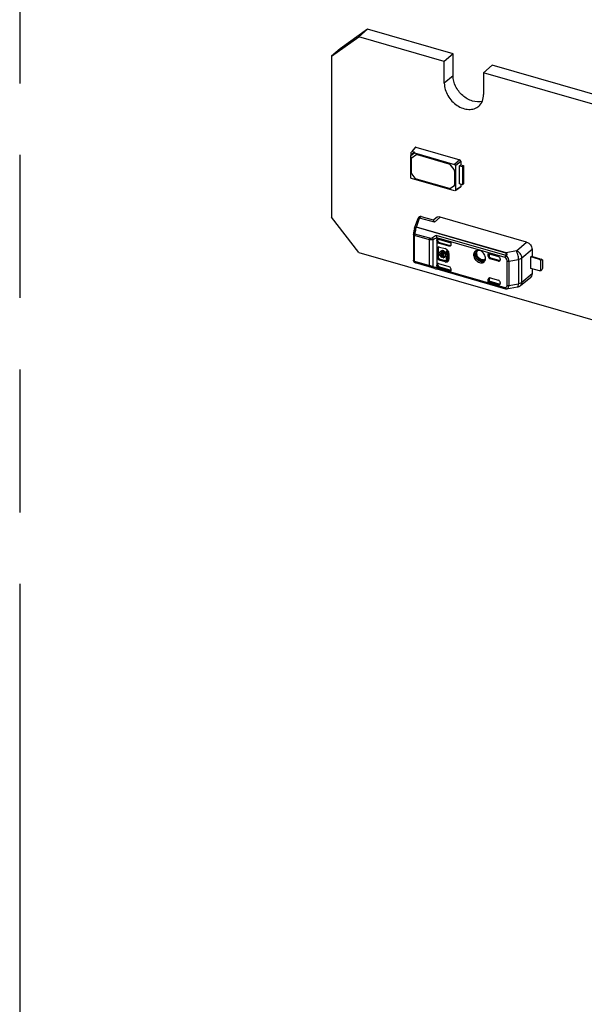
# Model space of a CAD drawing. Header units: millimetres. Extents: x 0 to 210, y 0 to 297.
# Tile 20 of 59: x 50 to 58, y 221 to 234. Entities that reach past the tile are written whole.
import ezdxf

# ---------------------------------------------------------------- set-up
doc = ezdxf.new("R2010")
doc.units = ezdxf.units.MM
doc.header["$LTSCALE"] = 19.36
doc.linetypes.add('PHANTOM', pattern=[0.8, 0.45, -0.05, 0.1, -0.05, 0.1, -0.05])
doc.layers.get('0').update_dxf_attribs({"linetype": 'CONTINUOUS'})
doc.layers.add('DEFAULT_3', color=7, linetype='PHANTOM')

msp = doc.modelspace()

# ---------------------------------------------------------------- linework, layer by layer
at = {"color": 7, "linetype": 'Continuous'}
for p, q in [((54.34779, 233.84898), (54.71894, 234.11299)), ((54.8368, 234.21506), (54.46564, 233.95104)), ((54.8368, 234.21506), (54.71894, 234.11299)), ((55.8757, 233.77906), (54.71894, 234.11299)), ((55.99356, 233.88113), (54.8368, 234.21506)), ((54.46564, 233.95104), (54.34779, 233.84898)), ((54.34779, 233.84898), (54.34779, 231.67154)), ((55.99356, 233.88113), (55.8757, 233.77906)), ((55.99356, 233.5842), (55.99356, 233.88113)), ((55.8757, 233.48214), (55.8757, 233.77906)), ((56.52555, 233.72756), (56.40769, 233.62549)), ((71.4583, 229.41684), (56.52555, 233.72756)), ((56.40769, 233.62549), (56.40769, 233.32857)), ((71.34044, 229.31477), (56.40769, 233.62549)), ((55.42087, 232.50582), (55.42767, 232.51176)), ((55.42093, 232.50575), (55.47076, 232.54119)), ((55.42762, 232.51184), (55.4275, 232.55015)), ((55.47813, 232.54777), (55.42762, 232.51184)), ((55.48161, 232.61343), (55.42984, 232.55671)), ((55.43924, 232.47876), (55.49082, 232.51567)), ((55.43985, 232.55894), (55.49142, 232.61571)), ((55.43985, 232.55894), (55.47813, 232.54777)), ((55.47819, 232.5477), (55.47071, 232.54127)), ((55.47076, 232.54119), (56.01491, 232.384)), ((55.49142, 232.61571), (56.08575, 232.44415)), ((55.50688, 232.51663), (55.93738, 232.39236)), ((55.50831, 232.51787), (55.93881, 232.3936)), ((55.42105, 232.209), (55.42093, 232.50575)), ((55.43199, 232.27234), (55.43199, 232.46336)), ((55.43946, 232.47905), (55.43803, 232.47781)), ((55.43804, 232.4778), (55.43924, 232.47876)), ((55.95487, 232.38006), (56.00622, 232.3139)), ((56.00765, 232.31513), (55.9563, 232.3813)), ((56.08575, 232.44415), (56.01491, 232.384)), ((56.02726, 232.36808), (56.09789, 232.4285)), ((56.0823, 232.3666), (56.09789, 232.37877)), ((56.09789, 232.4285), (56.09789, 232.37877)), ((56.09789, 232.37877), (56.13423, 232.36828)), ((55.48262, 232.19684), (55.43924, 232.25275)), ((56.01346, 232.29431), (56.01346, 232.10568)), ((56.01489, 232.29554), (56.01489, 232.10692)), ((56.02726, 232.36808), (56.02726, 232.034)), ((56.0823, 232.11917), (56.0823, 232.3666)), ((56.0823, 232.3666), (56.1198, 232.35578)), ((56.1198, 232.35578), (56.13423, 232.36828)), ((56.1198, 232.35578), (56.1198, 232.10834)), ((56.13423, 232.36828), (56.13423, 232.12084)), ((56.01491, 232.02522), (55.4334, 232.19308)), ((55.94414, 232.05637), (55.50012, 232.18455)), ((56.1198, 232.10834), (56.0823, 232.11917)), ((56.09789, 232.11467), (56.09789, 232.0816)), ((56.1198, 232.10834), (56.13423, 232.12084)), ((56.00622, 232.09027), (55.96164, 232.05856)), ((56.00741, 232.09124), (56.00622, 232.09027)), ((56.00885, 232.09246), (56.00742, 232.09122)), ((56.09789, 232.0816), (56.02726, 232.034)), ((56.09412, 232.07401), (56.0297, 232.0304)), ((54.71894, 231.19325), (54.34779, 231.67154)), ((55.47303, 231.52087), (55.51521, 231.64221)), ((55.52802, 231.66655), (55.52644, 231.66466)), ((55.52648, 231.66471), (55.52644, 231.66467)), ((55.54293, 231.67629), (55.53744, 231.67395)), ((55.72909, 231.62917), (55.56522, 231.67647)), ((55.76375, 231.66011), (55.72849, 231.62904)), ((55.74098, 231.60004), (55.74076, 231.60083)), ((56.98862, 231.33252), (55.82017, 231.66982)), ((55.45911, 231.4439), (55.45856, 231.43927)), ((55.4609, 231.4577), (55.45911, 231.4439)), ((55.46523, 231.48513), (55.4641, 231.47864)), ((55.47233, 231.51856), (55.47014, 231.50947)), ((55.47223, 231.51856), (55.473, 231.52088)), ((55.47233, 231.51857), (55.47232, 231.51853)), ((55.45837, 231.43598), (55.45842, 231.43765)), ((55.45837, 231.43598), (55.45837, 231.0857)), ((55.45842, 231.43765), (55.45856, 231.43927)), ((55.77401, 231.38884), (55.77401, 230.98359)), ((55.78503, 231.36696), (55.78472, 231.36313)), ((55.78472, 231.35726), (55.78472, 231.36313)), ((55.79486, 231.37233), (55.79878, 231.37151)), ((55.93895, 231.27594), (55.79875, 231.31642)), ((55.79878, 231.37151), (55.96371, 231.3239)), ((55.80946, 231.32537), (55.94934, 231.28499)), ((55.96371, 231.3239), (55.96371, 231.29355)), ((56.85152, 231.21295), (56.98862, 231.33252)), ((54.71894, 231.19325), (123.13495, 211.44325)), ((55.78311, 231.12173), (55.78311, 231.24545)), ((55.79638, 231.18795), (55.80709, 231.19723)), ((55.79638, 231.17156), (55.79638, 231.18795)), ((55.79638, 231.18795), (55.8092, 231.18425)), ((55.79709, 231.18795), (55.79709, 231.25378)), ((55.80709, 231.19723), (55.8125, 231.19567)), ((55.81112, 231.26538), (55.88535, 231.24395)), ((55.82929, 231.20995), (55.82239, 231.20398)), ((55.83528, 231.1891), (55.82457, 231.17982)), ((55.87567, 231.16506), (55.82457, 231.17982)), ((55.86648, 231.18009), (55.83528, 231.1891)), ((55.9037, 231.20989), (55.91442, 231.21917)), ((55.9037, 231.15697), (55.9037, 231.20989)), ((55.9037, 231.20989), (55.9201, 231.20516)), ((55.91442, 231.21917), (55.92348, 231.21656)), ((55.9201, 231.20516), (55.92716, 231.21128)), ((55.9201, 231.20516), (55.9201, 231.08293)), ((55.93081, 231.2048), (55.93081, 231.09221)), ((55.93811, 231.17596), (55.93811, 231.10173)), ((56.32197, 231.2136), (56.32202, 231.21364)), ((56.47095, 231.13967), (56.47095, 231.17747)), ((56.47095, 231.17747), (56.60704, 231.13818)), ((57.06353, 231.23667), (57.06353, 231.13872)), ((55.45987, 231.07656), (55.46067, 231.07433)), ((55.47927, 231.05254), (55.4843, 231.05061)), ((55.74771, 230.97457), (55.48431, 231.05061)), ((55.8092, 231.16786), (55.79638, 231.17156)), ((55.79709, 231.13006), (55.79709, 231.17156)), ((55.79875, 231.04173), (55.93895, 231.00125)), ((55.88535, 231.0642), (55.81112, 231.08563)), ((55.89607, 231.07675), (55.82184, 231.09818)), ((55.87567, 231.14867), (55.82457, 231.16342)), ((55.83988, 231.1424), (55.85059, 231.15168)), ((55.83988, 231.1424), (55.83988, 231.12675)), ((55.83988, 231.12675), (55.85059, 231.13602)), ((55.85059, 231.15168), (55.85059, 231.13602)), ((55.86036, 231.13648), (55.87107, 231.14576)), ((55.86036, 231.12083), (55.86036, 231.13648)), ((55.88449, 231.13027), (55.88166, 231.12782)), ((55.89238, 231.1371), (55.88856, 231.13379)), ((55.89103, 231.16063), (55.90175, 231.16991)), ((55.89103, 231.16063), (55.9037, 231.15697)), ((55.9037, 231.14058), (55.89103, 231.14424)), ((55.9037, 231.08766), (55.9037, 231.14058)), ((55.9201, 231.08293), (55.9037, 231.08766)), ((55.9201, 231.08293), (55.93081, 231.09221)), ((56.42525, 231.09434), (56.4253, 231.09439)), ((56.48199, 231.17428), (56.48199, 231.14886)), ((56.60704, 231.07564), (56.4957, 231.10778)), ((56.61776, 231.08492), (56.50674, 231.11697)), ((56.62169, 231.0841), (56.61776, 231.08492)), ((56.63147, 231.0894), (56.63179, 231.09324)), ((56.63179, 231.1063), (56.63179, 231.09324)), ((57.04543, 231.13157), (57.05627, 231.14082)), ((57.04543, 230.97693), (57.04543, 231.13157)), ((57.16321, 231.09758), (57.04543, 231.13157)), ((57.05627, 231.14082), (57.17392, 231.10685)), ((57.18177, 231.08603), (57.19605, 231.0984)), ((57.18177, 230.94376), (57.18177, 231.08603)), ((57.19605, 231.0984), (57.2032, 231.09222)), ((57.2032, 231.09222), (57.2032, 230.97469)), ((55.74756, 230.97462), (55.75577, 230.97236)), ((55.75577, 230.97236), (55.77378, 230.96814)), ((55.77374, 230.96815), (56.70496, 230.69933)), ((55.78472, 231.02786), (55.78472, 231.03373)), ((55.96371, 230.93901), (55.79875, 230.98663)), ((55.80946, 230.99597), (55.96371, 230.95145)), ((55.96371, 230.96935), (55.96371, 230.93901)), ((57.16321, 230.94293), (57.04543, 230.97693)), ((57.06353, 230.9717), (57.06353, 230.90262)), ((57.18177, 230.94376), (57.19605, 230.95613)), ((57.2032, 230.97469), (57.19605, 230.95613)), ((56.47095, 230.79258), (56.47095, 230.83038)), ((56.48199, 230.80183), (56.47095, 230.79258)), ((56.60704, 230.7533), (56.47095, 230.79258)), ((56.48199, 230.83956), (56.48199, 230.80183)), ((56.61776, 230.76264), (56.48199, 230.80183)), ((56.4957, 230.84798), (56.60704, 230.81584)), ((56.63179, 230.78395), (56.63179, 230.7709)), ((56.90633, 230.74326), (57.04473, 230.85868)), ((56.71482, 230.69827), (56.71647, 230.69845)), ((56.71484, 230.69827), (56.71647, 230.69843)), ((56.71647, 230.69845), (56.71911, 230.69879)), ((56.71912, 230.69879), (56.86628, 230.72466))]:
    msp.add_line(p, q, dxfattribs=at)
at = {"color": 9, "linetype": 'Continuous'}
for p, q in [((55.99356, 233.5842), (55.8757, 233.48214)), ((55.48939, 232.51443), (55.49082, 232.51567)), ((55.50688, 232.51663), (55.50831, 232.51787)), ((55.43924, 232.47876), (55.44067, 232.48)), ((55.93738, 232.39236), (55.93881, 232.3936)), ((55.95487, 232.38006), (55.9563, 232.3813)), ((56.00622, 232.3139), (56.00765, 232.31513)), ((56.01346, 232.29431), (56.01489, 232.29554)), ((56.01346, 232.10568), (56.01489, 232.10692)), ((55.49989, 231.53612), (55.54209, 231.65746)), ((55.74098, 231.60004), (55.54209, 231.65746)), ((55.82017, 231.66982), (55.74098, 231.60004)), ((55.67871, 231.38334), (55.47583, 231.44191)), ((56.70776, 231.18319), (55.49676, 231.53277)), ((56.71089, 231.18654), (55.49989, 231.53612)), ((55.47266, 231.07332), (55.47266, 231.42361)), ((55.67554, 231.36504), (55.47266, 231.42361)), ((55.67554, 231.01475), (55.67554, 231.36504)), ((55.72513, 230.99956), (55.72513, 231.36901)), ((56.6986, 231.12421), (55.77383, 231.39117)), ((55.78472, 231.36313), (55.77401, 231.35392)), ((55.77401, 231.34831), (55.78472, 231.35726)), ((55.77444, 231.42233), (56.70653, 231.15325)), ((55.80946, 231.32537), (55.79875, 231.31642)), ((55.79709, 231.25378), (55.78311, 231.24545)), ((55.94934, 231.28499), (55.93895, 231.27594)), ((56.85152, 231.21295), (56.71089, 231.18654)), ((56.92529, 231.11726), (57.06353, 231.23667)), ((55.45862, 231.08383), (55.45837, 231.0857)), ((55.47266, 231.07332), (55.67554, 231.01475)), ((55.4741, 231.06373), (55.47489, 231.06197)), ((55.47489, 231.06197), (55.47583, 231.06052)), ((55.47583, 231.06052), (55.67871, 231.00195)), ((55.79709, 231.13006), (55.78311, 231.12173)), ((55.82184, 231.09818), (55.81112, 231.08563)), ((55.89607, 231.07675), (55.88535, 231.0642)), ((56.47095, 231.13967), (56.48199, 231.14886)), ((56.50674, 231.11697), (56.4957, 231.10778)), ((56.60704, 231.07564), (56.61776, 231.08492)), ((56.72676, 230.74702), (56.72676, 231.07534)), ((56.75081, 231.07429), (56.88075, 231.09874)), ((56.75081, 231.07429), (56.75081, 230.74597)), ((56.88075, 231.09874), (56.88075, 230.76881)), ((56.92529, 230.78733), (56.92529, 231.11726)), ((57.16321, 231.09758), (57.17392, 231.10685)), ((55.72513, 230.99956), (55.67554, 231.01475)), ((56.6986, 230.7144), (55.77383, 230.98136)), ((55.78472, 231.03373), (55.77401, 231.02412)), ((55.77401, 231.01852), (55.78472, 231.02786)), ((55.80946, 230.99597), (55.79875, 230.98663)), ((56.47095, 230.83038), (56.48199, 230.83956)), ((57.06353, 230.90262), (56.92529, 230.78733)), ((56.60704, 230.7533), (56.61776, 230.76264)), ((56.69873, 230.7111), (56.6986, 230.7144)), ((56.70258, 230.70752), (56.70045, 230.71078)), ((56.71825, 230.69875), (56.71625, 230.69841)), ((56.71825, 230.69875), (56.71912, 230.69879)), ((56.75081, 230.74597), (56.88075, 230.76881))]:
    msp.add_line(p, q, dxfattribs=at)
at = {"color": 7, "linetype": 'Continuous'}
for points in [[(55.53744, 231.67395), (55.53241, 231.67067), (55.52802, 231.66655)], [(55.56528, 231.67646), (55.56075, 231.6775), (55.55472, 231.67807), (55.54872, 231.67767), (55.54293, 231.67629)], [(55.46411, 231.47864), (55.46279, 231.47053), (55.4609, 231.4577)], [(55.47014, 231.50947), (55.46758, 231.49754), (55.46523, 231.48513)], [(55.77383, 231.39117), (55.77388, 231.39079), (55.77393, 231.3904), (55.77396, 231.39001), (55.77399, 231.38962), (55.774, 231.38923), (55.77401, 231.38884)], [(55.46067, 231.07433), (55.46239, 231.07029), (55.46454, 231.06628), (55.46723, 231.06236)], [(55.46723, 231.06236), (55.4706, 231.05862), (55.47464, 231.05526), (55.47927, 231.05254)], [(55.77401, 230.98359), (55.774, 230.9832), (55.77399, 230.98282), (55.77396, 230.98244), (55.77393, 230.98207), (55.77388, 230.98171), (55.77383, 230.98136)]]:
    msp.add_lwpolyline(points, dxfattribs=at)
for centre, radius, start, end in [((55.99347, 232.10691), 0.02142, 351.555779, 0.008136), ((55.83625, 231.18025), 0.02701, 128.317369, 138.78152), ((55.84218, 231.17197), 0.01954, 124.445231, 128.175123), ((55.85907, 231.1685), 0.08041, 43.662964, 49.061518), ((55.85852, 231.16794), 0.0812, 37.817476, 43.67765), ((55.86027, 231.16923), 0.07902, 26.437516, 37.859607), ((55.94713, 231.29127), 0.0161, 311.020853, 317.386585), ((56.33031, 231.15696), 0.0641, 95.14928, 103.265709), ((56.33856, 231.19341), 0.02613, 120.664993, 129.251432), ((56.33092, 231.14998), 0.07111, 86.793259, 95.131462), ((56.34266, 231.16314), 0.05726, 95.014269, 103.078714), ((56.33058, 231.14305), 0.07805, 82.354771, 86.833636), ((56.33008, 231.13906), 0.08207, 80.562777, 82.377488), ((56.32917, 231.13401), 0.0872, 73.85237, 80.515789), ((55.48713, 231.08573), 0.02876, 180.059187, 198.571227), ((55.87931, 231.18849), 0.07368, 216.761369, 222.380429), ((55.87526, 231.18477), 0.06818, 222.370416, 228.255527), ((55.86207, 231.16758), 0.04647, 236.421373, 241.481401), ((55.85807, 231.15486), 0.01852, 277.106772, 288.022371), ((55.86139, 231.15027), 0.02946, 267.992872, 277.960179), ((55.86878, 231.16414), 0.01852, 277.106772, 288.022371), ((55.85899, 231.15457), 0.01769, 329.239765, 340.505766), ((55.86064, 231.15258), 0.03191, 307.440362, 310.32301), ((55.8613, 231.15182), 0.03091, 310.306922, 317.388717), ((55.87202, 231.16109), 0.0309, 310.305956, 317.183614), ((55.8727, 231.16045), 0.02996, 317.198723, 323.289555), ((55.91092, 231.12809), 0.05344, 253.868339, 259.367982), ((55.91042, 231.12559), 0.0509, 259.39698, 261.165312), ((55.90246, 231.09714), 0.03474, 315.395517, 320.9728), ((55.90202, 231.0975), 0.03531, 320.973716, 326.119236), ((55.90056, 231.09844), 0.03704, 326.166854, 334.793595), ((55.88829, 231.10168), 0.04983, 352.175628, 0.060064), ((56.40136, 231.14397), 0.05354, 275.30104, 283.504801), ((56.36525, 231.11198), 0.06939, 345.065326, 352.74002), ((56.36072, 231.11262), 0.07396, 352.690291, 354.924847), ((56.34937, 231.11296), 0.08532, 359.747144, 6.565119), ((56.35648, 231.11297), 0.07822, 354.94884, 359.71767), ((57.14983, 231.05595), 0.0438, 58.095359, 62.933302), ((57.14847, 231.05376), 0.04637, 48.806782, 58.096487), ((57.14969, 231.05512), 0.04455, 43.938165, 48.835757), ((56.71291, 230.727), 0.02879, 253.975547, 273.859047)]:
    msp.add_arc(centre, radius, start, end, dxfattribs=at)
at = {"color": 9, "linetype": 'Continuous'}
for centre, radius, start, end in [((55.54745, 231.64835), 0.0266, 130.478435, 142.032936), ((55.53935, 231.62574), 0.03184, 85.08322, 92.995225), ((55.54796, 231.64623), 0.02884, 78.909959, 84.972624), ((55.55995, 231.65825), 0.01897, 73.881604, 75.990642), ((55.48796, 231.51432), 0.01614, 159.179636, 164.80356), ((56.19154, 231.33237), 0.72404, 170.040499, 171.298543), ((56.16108, 231.33806), 0.69306, 168.151537, 170.068138), ((56.14723, 231.34072), 0.67895, 167.499938, 168.130825), ((55.99227, 231.37438), 0.52038, 166.490041, 167.425976), ((55.82989, 231.42), 0.3517, 161.297592, 162.44035), ((55.51906, 231.42357), 0.04641, 176.422024, 179.948102), ((55.8419, 231.44529), 0.13947, 202.339137, 213.154518), ((55.48533, 231.08658), 0.02773, 240.676836, 249.97192), ((55.81483, 231.20184), 0.22127, 246.083959, 248.138591), ((55.82926, 231.23845), 0.26063, 248.192528, 252.796483), ((56.73534, 230.73096), 0.0403, 204.258604, 210.045579), ((56.70781, 230.74111), 0.04363, 283.841401, 292.667744), ((56.70877, 230.73875), 0.04108, 292.700117, 301.492896)]:
    msp.add_arc(centre, radius, start, end, dxfattribs=at)
at = {"color": 7, "linetype": 'Continuous'}
for centre, major_axis, ratio, start_param, end_param in [((55.43989, 232.54654), (-0.00937, 0.01084), 0.74771919, -0.85475667, 0.08835163), ((56.01487, 232.37162), (0.00936, -0.01079), 0.75228725, 0.71446962, 2.28218902), ((56.01487, 232.03762), (-0.00937, 0.01084), 0.74771919, -3.22995377, -2.42862992), ((55.79875, 231.34117), (-0.0187, 0.0216), 0.75001629, 0.7139937, 2.28478993), ((55.80946, 231.35012), (-0.0187, 0.0216), 0.75001629, 6.99717891, 8.56797524), ((55.79875, 231.01698), (-0.0187, 0.0216), 0.75001629, 5.42638258, 6.99717891), ((56.4957, 231.13253), (0.01871, -0.0216), 0.74998365, -2.42813765, -0.85734113), ((56.50674, 231.14171), (0.01871, -0.0216), 0.74998365, -2.42813765, -0.85734113), ((56.60704, 231.11344), (-0.0187, 0.0216), 0.75000065, -2.42785751, -0.85706118), ((57.19178, 231.09139), (0.03555, -0.01624), 0.20871215, 1.5459568, 1.65956618), ((55.80946, 231.02658), (-0.0187, 0.0216), 0.75001629, 0.55498473, 0.7139936), ((56.4957, 230.82323), (0.01871, -0.0216), 0.74998365, 8.56743683, 10.13823316), ((56.50674, 230.83242), (0.01871, -0.0216), 0.74998365, -2.58711699, -2.42813746), ((56.60704, 230.77804), (-0.0187, 0.0216), 0.75000065, -3.99865383, -2.42785751), ((56.61776, 230.78738), (-0.0187, 0.0216), 0.75000065, -3.99865383, -3.47834833)]:
    msp.add_ellipse(centre, major_axis=major_axis, ratio=ratio, start_param=start_param, end_param=end_param, dxfattribs=at)
for points, knots in [([(56.38973, 233.23788), (56.34705, 233.22625), (56.24677, 233.23325), (56.11708, 233.3109), (56.02147, 233.43333), (55.99356, 233.53529), (55.99356, 233.5842)], [0, 0, 0, 0, 0.22530899, 0.48267879, 0.75078512, 1, 1, 1, 1]), ([(55.8757, 233.48214), (55.8757, 233.42476), (55.91367, 233.306), (56.01828, 233.19469), (56.12414, 233.14094), (56.20503, 233.1245), (56.28146, 233.13368), (56.32506, 233.15784), (56.34277, 233.17317)], [0, 0, 0, 0, 0.25693432, 0.53080231, 0.66202637, 0.78362269, 0.89512182, 1, 1, 1, 1]), ([(56.34277, 233.17317), (56.36362, 233.19123), (56.39799, 233.2403), (56.40769, 233.29868), (56.40769, 233.32857)], [0, 0, 0, 0, 0.47999467, 1, 1, 1, 1]), ([(55.48939, 232.51443), (55.49293, 232.51696), (55.49945, 232.51817), (55.50532, 232.51708), (55.50688, 232.51663)], [0, 0, 0, 0, 0.72729804, 1, 1, 1, 1]), ([(55.50831, 232.51787), (55.50674, 232.51832), (55.50088, 232.51941), (55.49436, 232.51819), (55.49082, 232.51567)], [0, 0, 0, 0, 0.27270196, 1, 1, 1, 1]), ([(55.96164, 232.05856), (55.95809, 232.05604), (55.95157, 232.05482), (55.94571, 232.05592), (55.94414, 232.05637)], [0, 0, 0, 0, 0.72729804, 1, 1, 1, 1]), ([(55.54209, 231.65746), (55.54299, 231.65935), (55.54613, 231.66543), (55.54995, 231.67136), (55.55351, 231.67453)], [0, 0, 0, 0, 0.30560484, 1, 1, 1, 1]), ([(55.74076, 231.60083), (55.7389, 231.60767), (55.73625, 231.61686), (55.73191, 231.6257), (55.73012, 231.62887), (55.72909, 231.62917)], [0, 0, 0, 0, 0.68844808, 0.89613038, 1, 1, 1, 1]), ([(55.82017, 231.66982), (55.8102, 231.6727), (55.78983, 231.67481), (55.77075, 231.66628), (55.76375, 231.66011)], [0, 0, 0, 0, 0.52653359, 1, 1, 1, 1]), ([(55.77383, 231.39117), (55.77264, 231.39906), (55.77245, 231.40963), (55.77399, 231.41993), (55.77444, 231.42233)], [0, 0, 0, 0, 0.76636836, 1, 1, 1, 1]), ([(56.98862, 231.33252), (57.00931, 231.32674), (57.04608, 231.30005), (57.06353, 231.25768), (57.06353, 231.23667)], [0, 0, 0, 0, 0.50560123, 1, 1, 1, 1]), ([(55.79404, 231.2645), (55.7891, 231.26212), (55.78382, 231.25504), (55.78311, 231.24751), (55.78311, 231.24545)], [0, 0, 0, 0, 0.72689085, 1, 1, 1, 1]), ([(55.81951, 231.20144), (55.82146, 231.20299), (55.83066, 231.20842), (55.84238, 231.20821), (55.85012, 231.20597)], [0, 0, 0, 0, 0.23629708, 1, 1, 1, 1]), ([(55.86083, 231.21525), (55.85794, 231.21609), (55.84727, 231.21821), (55.83526, 231.21512), (55.82929, 231.20995)], [0, 0, 0, 0, 0.27552545, 1, 1, 1, 1]), ([(55.85012, 231.19108), (55.84841, 231.19157), (55.84194, 231.19263), (55.83505, 231.19077), (55.83113, 231.18808)], [0, 0, 0, 0, 0.27233395, 1, 1, 1, 1]), ([(55.9577, 231.27912), (55.95416, 231.27604), (55.94702, 231.27419), (55.94067, 231.27545), (55.93895, 231.27594)], [0, 0, 0, 0, 0.72451903, 1, 1, 1, 1]), ([(56.3156, 231.21935), (56.30793, 231.21753), (56.29313, 231.21076), (56.27164, 231.18438), (56.27, 231.13509), (56.29955, 231.08414), (56.33442, 231.06069), (56.35342, 231.05521)], [0, 0, 0, 0, 0.10840731, 0.21572003, 0.45237725, 0.72809104, 1, 1, 1, 1]), ([(56.34503, 231.08011), (56.33062, 231.08801), (56.30596, 231.11083), (56.28749, 231.15432), (56.29354, 231.19924), (56.3176, 231.21609), (56.3297, 231.21892)], [0, 0, 0, 0, 0.28208536, 0.55411062, 0.78680172, 1, 1, 1, 1]), ([(56.37272, 231.08488), (56.35891, 231.08886), (56.33289, 231.10482), (56.30804, 231.14076), (56.30066, 231.18175), (56.31307, 231.20629), (56.32197, 231.21359)], [0, 0, 0, 0, 0.26532742, 0.53978993, 0.78756131, 1, 1, 1, 1]), ([(56.38199, 231.09318), (56.35893, 231.09984), (56.32015, 231.13147), (56.30984, 231.18335), (56.31825, 231.20344)], [0, 0, 0, 0, 0.52427834, 1, 1, 1, 1]), ([(56.34173, 231.22036), (56.34006, 231.22029), (56.33436, 231.21975), (56.32872, 231.21796), (56.32523, 231.21588)], [0, 0, 0, 0, 0.29173241, 1, 1, 1, 1]), ([(56.43414, 231.12271), (56.43169, 231.14414), (56.41177, 231.18548), (56.37423, 231.21176), (56.35342, 231.21777)], [0, 0, 0, 0, 0.49899451, 1, 1, 1, 1]), ([(56.70653, 231.15325), (56.70792, 231.15605), (56.71036, 231.16161), (56.71398, 231.16924), (56.71481, 231.17821), (56.71007, 231.18177), (56.70776, 231.18319)], [0, 0, 0, 0, 0.27673367, 0.53529461, 0.76022697, 1, 1, 1, 1]), ([(55.88535, 231.0642), (55.89283, 231.06204), (55.90821, 231.06058), (55.92229, 231.06777), (55.9272, 231.07275)], [0, 0, 0, 0, 0.5269724, 1, 1, 1, 1]), ([(56.35342, 231.05521), (56.36948, 231.05057), (56.40567, 231.0499), (56.42831, 231.07923), (56.4323, 231.0941)], [0, 0, 0, 0, 0.52049171, 1, 1, 1, 1]), ([(56.36325, 231.07252), (56.37753, 231.0684), (56.40969, 231.06778), (56.42992, 231.09376), (56.43351, 231.10697)], [0, 0, 0, 0, 0.52061897, 1, 1, 1, 1]), ([(56.37272, 231.08488), (56.38203, 231.08219), (56.40107, 231.08025), (56.41881, 231.08847), (56.42525, 231.09434)], [0, 0, 0, 0, 0.52667472, 1, 1, 1, 1]), ([(56.4253, 231.09439), (56.42639, 231.09539), (56.43115, 231.10058), (56.43374, 231.1075), (56.43477, 231.11293)], [0, 0, 0, 0, 0.21116207, 1, 1, 1, 1]), ([(56.60704, 231.07564), (56.60875, 231.07515), (56.61508, 231.07389), (56.6222, 231.07572), (56.62575, 231.07879)], [0, 0, 0, 0, 0.27542961, 1, 1, 1, 1]), ([(55.77383, 230.98136), (55.77331, 230.97822), (55.7728, 230.97468), (55.77275, 230.96841), (55.77403, 230.96807)], [0, 0, 0, 0, 0.70616219, 1, 1, 1, 1]), ([(57.06353, 230.90262), (57.06353, 230.89825), (57.06222, 230.88209), (57.05383, 230.86626), (57.04473, 230.85868)], [0, 0, 0, 0, 0.26987483, 1, 1, 1, 1])]:
    msp.add_open_spline(points, degree=3, knots=knots, dxfattribs=at)
for points in [[(55.49142, 232.61571), (55.48818, 232.61659), (55.48386, 232.61592), (55.48161, 232.61343)], [(55.43199, 232.46336), (55.43199, 232.46858), (55.43413, 232.47435), (55.43803, 232.47781)], [(55.93738, 232.39236), (55.94423, 232.39038), (55.9505, 232.38569), (55.95487, 232.38006)], [(55.9563, 232.3813), (55.95193, 232.38693), (55.94565, 232.39162), (55.93881, 232.3936)], [(56.09789, 232.42849), (56.09778, 232.4351), (56.09206, 232.44221), (56.08575, 232.44414)], [(55.43924, 232.25275), (55.43497, 232.25825), (55.43199, 232.26538), (55.43199, 232.27234)], [(56.00622, 232.3139), (56.01048, 232.3084), (56.01346, 232.30127), (56.01346, 232.29431)], [(56.01489, 232.29554), (56.01489, 232.30251), (56.01191, 232.30963), (56.00765, 232.31513)], [(55.4334, 232.19308), (55.42695, 232.19495), (55.42105, 232.20229), (55.42105, 232.209)], [(55.50012, 232.18455), (55.49327, 232.18652), (55.48699, 232.19121), (55.48262, 232.19684)], [(56.01346, 232.10568), (56.01346, 232.10046), (56.01133, 232.09469), (56.00742, 232.09123)], [(56.09413, 232.074), (56.09647, 232.07558), (56.09784, 232.07877), (56.09789, 232.0816)], [(55.52649, 231.66473), (55.52133, 231.6581), (55.51796, 231.65014), (55.51521, 231.64221)], [(55.47303, 231.52087), (55.47434, 231.52466), (55.47692, 231.52815), (55.48007, 231.53064)], [(55.48007, 231.53064), (55.48545, 231.53489), (55.49307, 231.53671), (55.4999, 231.53612)], [(55.49989, 231.53612), (55.49872, 231.5351), (55.49761, 231.53394), (55.49684, 231.53258)], [(55.77401, 231.35392), (55.77401, 231.35915), (55.77611, 231.36499), (55.78009, 231.36841)], [(55.78009, 231.36841), (55.78395, 231.37173), (55.78981, 231.37298), (55.79486, 231.37233)], [(55.81112, 231.26538), (55.80564, 231.26696), (55.79918, 231.26697), (55.79404, 231.2645)], [(55.79709, 231.25378), (55.79709, 231.25822), (55.79848, 231.26301), (55.80133, 231.26641)], [(55.8092, 231.18425), (55.81026, 231.18925), (55.81255, 231.19419), (55.81592, 231.19803)], [(55.83011, 231.18733), (55.82766, 231.18541), (55.8256, 231.18275), (55.82457, 231.17982)], [(55.85012, 231.20597), (55.86968, 231.20033), (55.88725, 231.18063), (55.89103, 231.16063)], [(55.8618, 231.18456), (55.85835, 231.18738), (55.8544, 231.18984), (55.85012, 231.19108)], [(55.87756, 231.20692), (55.87252, 231.21058), (55.86682, 231.21353), (55.86083, 231.21525)], [(55.87567, 231.16506), (55.87342, 231.17272), (55.86797, 231.17951), (55.8618, 231.18456)], [(55.89144, 231.19305), (55.88758, 231.19833), (55.88285, 231.20308), (55.87756, 231.20692)], [(55.91176, 231.22924), (55.90415, 231.23584), (55.89503, 231.24115), (55.88535, 231.24395)], [(55.89798, 231.18181), (55.89622, 231.18577), (55.894, 231.18955), (55.89144, 231.19305)], [(55.90175, 231.16991), (55.90097, 231.174), (55.89967, 231.17801), (55.89798, 231.18181)], [(55.9363, 231.19017), (55.93508, 231.19508), (55.93328, 231.19987), (55.93103, 231.20441)], [(55.93811, 231.17596), (55.93811, 231.18073), (55.93746, 231.18554), (55.9363, 231.19017)], [(55.94934, 231.28499), (55.95336, 231.28383), (55.95787, 231.28359), (55.96188, 231.28478)], [(55.96371, 231.29355), (55.96371, 231.28888), (55.96214, 231.2838), (55.95898, 231.28037)], [(56.31825, 231.20344), (56.32024, 231.20819), (56.32301, 231.21271), (56.32644, 231.21656)], [(55.78311, 231.12173), (55.78311, 231.1065), (55.79649, 231.08985), (55.81112, 231.08563)], [(55.82184, 231.09818), (55.80891, 231.10191), (55.79709, 231.11661), (55.79709, 231.13006)], [(55.81301, 231.15645), (55.81131, 231.16009), (55.80995, 231.16392), (55.8092, 231.16786)], [(55.82028, 231.14439), (55.81747, 231.14815), (55.81499, 231.1522), (55.81301, 231.15645)], [(55.82457, 231.16342), (55.82701, 231.1551), (55.83278, 231.14738), (55.83988, 231.1424)], [(55.83636, 231.12886), (55.83408, 231.13038), (55.83191, 231.13208), (55.82986, 231.1339)], [(55.85059, 231.15168), (55.84808, 231.15344), (55.8458, 231.15556), (55.84377, 231.15786)], [(55.8638, 231.13725), (55.86617, 231.13802), (55.86843, 231.13929), (55.87032, 231.14092)], [(55.88004, 231.12724), (55.87586, 231.12403), (55.87069, 231.12183), (55.86547, 231.1211)], [(55.87032, 231.14092), (55.87184, 231.14223), (55.87317, 231.1438), (55.8742, 231.14553)], [(55.89103, 231.14424), (55.88999, 231.13932), (55.88745, 231.13459), (55.88405, 231.13089)], [(55.90891, 231.07474), (55.9068, 231.07478), (55.90469, 231.07497), (55.9026, 231.0753)], [(55.92084, 231.07624), (55.91699, 231.07513), (55.91292, 231.07466), (55.90891, 231.07474)], [(55.93106, 231.08114), (55.92798, 231.07895), (55.92447, 231.0773), (55.92084, 231.07624)], [(55.93408, 231.08266), (55.93589, 231.0865), (55.93706, 231.09069), (55.93765, 231.09489)], [(56.36325, 231.07252), (56.35693, 231.07435), (56.3508, 231.07695), (56.34503, 231.08011)], [(56.4063, 231.09066), (56.39819, 231.0899), (56.38982, 231.09092), (56.38199, 231.09318)], [(56.4289, 231.09839), (56.42435, 231.09538), (56.41917, 231.09319), (56.41386, 231.09191)], [(56.63002, 231.08463), (56.62734, 231.08388), (56.62445, 231.08375), (56.62169, 231.0841)], [(56.62575, 231.07879), (56.62878, 231.08142), (56.6308, 231.08544), (56.63147, 231.0894)], [(57.16321, 231.09758), (57.16547, 231.09692), (57.16766, 231.09602), (57.16976, 231.09495)], [(55.79875, 230.98663), (55.78582, 230.99036), (55.77401, 231.00506), (55.77401, 231.01852)], [(55.78472, 231.02786), (55.78472, 231.02376), (55.78575, 231.0196), (55.78742, 231.01585)], [(55.78742, 231.01585), (55.79143, 231.00681), (55.79996, 230.99872), (55.80946, 230.99597)], [(55.93895, 231.00125), (55.95189, 230.99752), (55.96371, 230.98281), (55.96371, 230.96935)], [(57.18177, 230.94376), (57.17614, 230.94116), (57.16916, 230.94121), (57.16321, 230.94293)], [(56.63179, 230.78395), (56.63179, 230.7974), (56.61997, 230.8121), (56.60704, 230.81584)], [(56.86628, 230.72466), (56.88077, 230.72721), (56.89502, 230.73383), (56.90633, 230.74326)]]:
    msp.add_open_spline(points, degree=3, dxfattribs=at)
at = {"color": 9, "linetype": 'Continuous'}
for points, knots in [([(55.51521, 231.64221), (55.5167, 231.6465), (55.52312, 231.65449), (55.53276, 231.65727), (55.53769, 231.65753)], [0, 0, 0, 0, 0.4791356, 1, 1, 1, 1]), ([(55.47583, 231.44191), (55.47171, 231.44206), (55.467, 231.44185), (55.45887, 231.44104), (55.45858, 231.43927)], [0, 0, 0, 0, 0.69722871, 1, 1, 1, 1]), ([(55.48437, 231.48767), (55.48178, 231.48766), (55.47466, 231.48725), (55.46494, 231.4836), (55.46411, 231.47864)], [0, 0, 0, 0, 0.33955451, 1, 1, 1, 1]), ([(55.49676, 231.53277), (55.49419, 231.53285), (55.48503, 231.53221), (55.47527, 231.52635), (55.47288, 231.52006)], [0, 0, 0, 0, 0.27666757, 1, 1, 1, 1]), ([(55.48628, 231.49595), (55.48693, 231.49864), (55.48945, 231.50875), (55.49227, 231.5188), (55.49458, 231.5261)], [0, 0, 0, 0, 0.26490879, 1, 1, 1, 1]), ([(55.47266, 231.42361), (55.47063, 231.4242), (55.46474, 231.42624), (55.45837, 231.43161), (55.45837, 231.43598)], [0, 0, 0, 0, 0.32566695, 1, 1, 1, 1]), ([(55.72513, 231.36901), (55.72104, 231.3675), (55.70511, 231.36262), (55.68741, 231.36162), (55.67554, 231.36504)], [0, 0, 0, 0, 0.26082762, 1, 1, 1, 1]), ([(56.71089, 231.18654), (56.71381, 231.18495), (56.71936, 231.18086), (56.72204, 231.17065), (56.72033, 231.1603), (56.71906, 231.15313), (56.71825, 231.14942)], [0, 0, 0, 0, 0.24139692, 0.47104818, 0.72354335, 1, 1, 1, 1]), ([(56.92529, 231.11726), (56.92518, 231.13806), (56.90785, 231.17995), (56.87179, 231.20672), (56.85136, 231.21283)], [0, 0, 0, 0, 0.49384062, 1, 1, 1, 1]), ([(56.88075, 231.09874), (56.88059, 231.12025), (56.87445, 231.15962), (56.86131, 231.19775), (56.85152, 231.21295)], [0, 0, 0, 0, 0.54344323, 1, 1, 1, 1]), ([(55.47266, 231.07332), (55.47087, 231.07384), (55.46539, 231.07579), (55.45966, 231.07987), (55.45862, 231.08383)], [0, 0, 0, 0, 0.31293168, 1, 1, 1, 1]), ([(55.4843, 231.05061), (55.48348, 231.05085), (55.47946, 231.05295), (55.47723, 231.05723), (55.47583, 231.06052)], [0, 0, 0, 0, 0.19401453, 1, 1, 1, 1]), ([(56.6986, 231.12421), (56.69986, 231.12627), (56.70579, 231.13513), (56.71256, 231.14344), (56.71825, 231.14942)], [0, 0, 0, 0, 0.22639394, 1, 1, 1, 1]), ([(56.72676, 231.07534), (56.72663, 231.07988), (56.72315, 231.09904), (56.7096, 231.11458), (56.6986, 231.12421)], [0, 0, 0, 0, 0.2367498, 1, 1, 1, 1]), ([(56.75081, 231.07429), (56.75067, 231.08083), (56.74717, 231.10842), (56.73232, 231.13369), (56.71825, 231.14942)], [0, 0, 0, 0, 0.2365688, 1, 1, 1, 1]), ([(56.72676, 231.07534), (56.72856, 231.07483), (56.73646, 231.07321), (56.74473, 231.07318), (56.75081, 231.07429)], [0, 0, 0, 0, 0.23238755, 1, 1, 1, 1]), ([(56.92529, 231.11726), (56.92263, 231.115), (56.90921, 231.10581), (56.89324, 231.10101), (56.88075, 231.09874)], [0, 0, 0, 0, 0.21531177, 1, 1, 1, 1]), ([(55.67871, 231.00195), (55.67816, 231.00265), (55.67597, 231.00657), (55.67554, 231.0112), (55.67554, 231.01475)], [0, 0, 0, 0, 0.20048892, 1, 1, 1, 1]), ([(55.72513, 230.99956), (55.72324, 230.99653), (55.71993, 230.99195), (55.71512, 230.98773), (55.71289, 230.98747)], [0, 0, 0, 0, 0.61387017, 1, 1, 1, 1]), ([(56.92529, 230.78733), (56.92263, 230.78508), (56.90921, 230.77589), (56.89324, 230.77108), (56.88075, 230.76881)], [0, 0, 0, 0, 0.21531177, 1, 1, 1, 1]), ([(56.92529, 230.78733), (56.92526, 230.78294), (56.92387, 230.76673), (56.91545, 230.75086), (56.90633, 230.74326)], [0, 0, 0, 0, 0.27010944, 1, 1, 1, 1]), ([(56.6986, 230.7144), (56.70581, 230.71651), (56.72086, 230.72307), (56.72651, 230.73925), (56.72676, 230.74702)], [0, 0, 0, 0, 0.49169067, 1, 1, 1, 1]), ([(56.71825, 230.69875), (56.71692, 230.69858), (56.71062, 230.69897), (56.70544, 230.70364), (56.70258, 230.70752)], [0, 0, 0, 0, 0.21754839, 1, 1, 1, 1]), ([(56.72676, 230.74702), (56.72856, 230.7465), (56.73646, 230.74488), (56.74473, 230.74486), (56.75081, 230.74597)], [0, 0, 0, 0, 0.23238846, 1, 1, 1, 1]), ([(56.73023, 230.70372), (56.7366, 230.70763), (56.74807, 230.72055), (56.75063, 230.73723), (56.75081, 230.74597)], [0, 0, 0, 0, 0.4610298, 1, 1, 1, 1]), ([(56.86628, 230.72467), (56.87175, 230.72563), (56.88042, 230.74346), (56.88067, 230.75833), (56.88075, 230.76881)], [0, 0, 0, 0, 0.34626858, 1, 1, 1, 1])]:
    msp.add_open_spline(points, degree=3, knots=knots, dxfattribs=at)
for points in [[(55.55048, 231.67496), (55.54342, 231.67558), (55.53558, 231.67319), (55.53018, 231.66858)], [(55.55351, 231.67453), (55.55635, 231.67698), (55.56091, 231.67756), (55.56455, 231.67666)], [(55.47583, 231.44191), (55.47418, 231.43693), (55.47307, 231.4317), (55.47275, 231.42646)], [(55.67871, 231.38334), (55.67676, 231.37747), (55.67554, 231.37124), (55.67554, 231.36504)], [(55.67871, 231.38334), (55.69, 231.37998), (55.70296, 231.38596), (55.71289, 231.39228)], [(55.77444, 231.42233), (55.75296, 231.41459), (55.73212, 231.40459), (55.71289, 231.39228)], [(55.72513, 231.36901), (55.74071, 231.37716), (55.75722, 231.38361), (55.77401, 231.38884)], [(56.71089, 231.18654), (56.70972, 231.18551), (56.7086, 231.18435), (56.70784, 231.183)], [(55.47175, 231.0624), (55.46637, 231.06542), (55.46184, 231.07073), (55.45987, 231.07657)], [(55.47266, 231.07332), (55.47266, 231.07008), (55.47297, 231.06676), (55.4741, 231.06373)], [(56.70653, 231.15325), (56.7015, 231.14457), (56.6986, 231.13425), (56.6986, 231.12421)], [(56.70653, 231.15325), (56.71056, 231.15245), (56.71451, 231.15112), (56.71825, 231.14942)], [(55.67871, 231.00195), (55.69062, 230.9986), (55.70167, 230.9927), (55.71289, 230.98747)], [(55.74756, 230.97462), (55.73572, 230.97804), (55.72407, 230.98227), (55.71289, 230.98747)], [(55.77401, 230.98359), (55.76667, 230.9853), (55.75937, 230.98725), (55.75218, 230.98949)], [(56.70074, 230.70322), (56.69949, 230.70563), (56.69897, 230.7084), (56.69873, 230.7111)], [(56.70496, 230.69933), (56.70312, 230.69986), (56.70162, 230.70152), (56.70074, 230.70322)]]:
    msp.add_open_spline(points, degree=3, dxfattribs=at)
at = {"layer": 'DEFAULT_3', "color": 91, "linetype": 'PHANTOM', "true_color": 0x80ff80}
msp.add_line((50.12864, 257.68), (50.12864, 207.68), dxfattribs=at)

doc.saveas('drawing.dxf')
